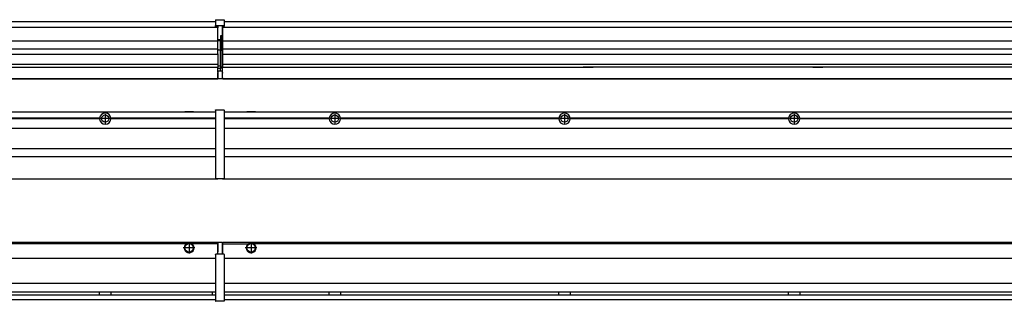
# Model space of a CAD drawing. Header units: inches. Extents: x -381 to 27245, y -418 to 176.
# Tile 34 of 43: x 18695 to 19553, y -171 to 73. Entities that reach past the tile are written whole.
import ezdxf

# ---------------------------------------------------------------- set-up
doc = ezdxf.new("R2010")
doc.units = ezdxf.units.IN
doc.linetypes.add('DOT_CENTER', pattern=[14, 12, -1, 0, -1])
doc.layers.add('1', color=7, linetype='Continuous')

# ---------------------------------------------------------------- blocks, each defined once
blk = doc.blocks.new('Modulos_intermedio__FL-14__13__19', base_point=(18871.93, -65.03))
at = {"color": 7, "linetype": 'Continuous'}
for p, q in [((18873.63, -6.53), (20265.93, -6.53)), ((18893.18, -6.53), (18893.23, -6.48)), ((18893.23, -6.48), (18900.63, -6.48)), ((18900.68, -6.53), (18900.63, -6.48)), ((18965.04, -12.23), (18873.63, -12.23)), ((18965.03, -12.53), (18873.63, -12.53)), ((18965.04, -12.83), (18873.63, -12.83)), ((18965.03, -12.53), (18965.04, -12.23)), ((18965.04, -12.83), (18965.03, -12.53)), ((18967.2, -10.95), (18967.19, -10.96)), ((18967.19, -14.09), (18967.2, -14.11)), ((19165.04, -12.23), (18974.82, -12.23)), ((18974.82, -12.23), (18974.83, -12.53)), ((18974.83, -12.53), (18974.82, -12.83)), ((19165.04, -12.83), (18974.82, -12.83)), ((19165.03, -12.53), (18974.83, -12.53)), ((19165.03, -12.53), (19165.04, -12.23)), ((19165.04, -12.83), (19165.03, -12.53)), ((19365.04, -12.23), (19174.82, -12.23)), ((19174.82, -12.23), (19174.83, -12.53)), ((19174.83, -12.53), (19174.82, -12.83)), ((19365.04, -12.83), (19174.82, -12.83)), ((19365.03, -12.53), (19174.83, -12.53)), ((19365.03, -12.53), (19365.04, -12.23)), ((19365.04, -12.83), (19365.03, -12.53)), ((19367.59, -10.41), (19367.58, -10.43)), ((19367.58, -14.62), (19367.59, -14.64)), ((19374.82, -12.23), (19374.83, -12.53)), ((19374.82, -12.23), (19565.04, -12.23)), ((19374.83, -12.53), (19374.82, -12.83)), ((19565.04, -12.83), (19374.82, -12.83)), ((19565.03, -12.53), (19374.83, -12.53)), ((18873.63, -20.78), (20265.93, -20.78)), ((18873.63, -38.53), (20265.93, -38.53)), ((18873.63, -45.53), (20265.93, -45.53)), ((18871.93, -64.53), (18871.93, -65.03)), ((18871.93, -65.03), (20267.93, -65.03))]:
    blk.add_line(p, q, dxfattribs=at)
for centre in [(18969.93, -12.53), (19169.93, -12.53), (19369.93, -12.53)]:
    blk.add_circle(centre, 3.15, dxfattribs=at)
for centre, start, end in [((18969.93, -12.53), 3.5101, 176.4899), ((19169.93, -12.53), 3.5101, 176.4899), ((19369.93, -12.53), 3.5101, 176.4899), ((18969.93, -12.53), 183.51008, 356.48992), ((19169.93, -12.53), 183.51008, 356.48992), ((19369.93, -12.53), 183.51008, 356.48992)]:
    blk.add_arc(centre, 4.9, start, end, dxfattribs=at)
at = {"layer": '1', "color": 2, "linetype": 'DOT_CENTER'}
for p, q in [((18969.93, -8.38), (18969.93, -16.68)), ((19169.93, -8.38), (19169.93, -16.68)), ((19369.93, -8.38), (19369.93, -16.68)), ((18974.08, -12.53), (18965.78, -12.53)), ((19174.08, -12.53), (19165.78, -12.53)), ((19374.08, -12.53), (19365.78, -12.53))]:
    blk.add_line(p, q, dxfattribs=at)
blk = doc.blocks.new('Modulos_intermedio__FL-14__12__22', base_point=(17471.93, -65.03))
at = {"color": 7, "linetype": 'Continuous'}
for p, q in [((17473.63, -6.53), (18865.93, -6.53)), ((18839.18, -6.53), (18839.23, -6.48)), ((18839.23, -6.48), (18846.63, -6.48)), ((18846.68, -6.53), (18846.63, -6.48)), ((18865.93, -5.28), (18865.94, -5.21)), ((18865.93, -5.28), (18865.93, -5.53)), ((18865.93, -5.53), (18865.93, -44.21)), ((18865.94, -5.21), (18865.95, -5.18)), ((18865.95, -5.18), (18865.97, -5.14)), ((18865.97, -5.14), (18866, -5.1)), ((18866, -5.1), (18866.04, -5.07)), ((18866.04, -5.07), (18866.08, -5.04)), ((18866.08, -5.04), (18866.11, -5.04)), ((18866.11, -5.04), (18866.18, -5.03)), ((18866.18, -5.03), (18873.38, -5.03)), ((18873.45, -5.04), (18873.38, -5.03)), ((18873.47, -5.04), (18873.45, -5.04)), ((18873.51, -5.07), (18873.47, -5.04)), ((18873.55, -5.1), (18873.51, -5.07)), ((18873.59, -5.14), (18873.55, -5.1)), ((18873.61, -5.18), (18873.59, -5.14)), ((18873.62, -5.21), (18873.61, -5.18)), ((18873.63, -5.28), (18873.62, -5.21)), ((18873.63, -5.28), (18873.63, -5.53)), ((18873.63, -5.53), (18873.63, -44.21)), ((18765.04, -12.23), (18574.82, -12.23)), ((18765.04, -12.83), (18574.82, -12.83)), ((18765.03, -12.53), (18574.83, -12.53)), ((18765.04, -12.23), (18765.03, -12.53)), ((18765.03, -12.53), (18765.04, -12.83)), ((18865.93, -12.23), (18774.82, -12.23)), ((18774.83, -12.53), (18774.82, -12.23)), ((18774.82, -12.83), (18774.83, -12.53)), ((18865.93, -12.83), (18774.82, -12.83)), ((18865.93, -12.53), (18774.83, -12.53)), ((17473.63, -20.78), (18865.93, -20.78)), ((17473.63, -38.53), (18865.93, -38.53)), ((17473.63, -45.53), (18865.93, -45.53)), ((18865.93, -44.21), (18865.93, -44.52)), ((18865.93, -44.52), (18865.93, -55.19)), ((18865.93, -44.52), (18865.94, -44.54)), ((18873.63, -44.52), (18873.62, -44.54)), ((18873.63, -44.21), (18873.63, -44.52)), ((18873.63, -44.52), (18873.63, -55.19)), ((18865.93, -55.19), (18865.94, -55.22)), ((18865.93, -55.19), (18865.93, -55.71)), ((18865.93, -55.71), (18865.93, -64.03)), ((18873.63, -55.19), (18873.62, -55.22)), ((18873.63, -55.19), (18873.63, -55.71)), ((18873.63, -55.71), (18873.63, -64.03)), ((17471.93, -65.03), (18867.93, -65.03)), ((18865.93, -64.03), (18865.93, -64.28)), ((18865.93, -64.28), (18865.94, -64.34)), ((18865.94, -64.34), (18865.95, -64.37)), ((18865.95, -64.37), (18865.97, -64.41)), ((18865.97, -64.41), (18866, -64.45)), ((18866, -64.45), (18866.04, -64.49)), ((18866.04, -64.49), (18866.08, -64.51)), ((18866.08, -64.51), (18866.11, -64.52)), ((18866.11, -64.52), (18866.18, -64.53)), ((18866.18, -64.53), (18873.38, -64.53)), ((18867.93, -64.53), (18867.93, -65.03)), ((18873.45, -64.52), (18873.38, -64.53)), ((18873.47, -64.51), (18873.45, -64.52)), ((18873.51, -64.49), (18873.47, -64.51)), ((18873.55, -64.45), (18873.51, -64.49)), ((18873.59, -64.41), (18873.55, -64.45)), ((18873.61, -64.37), (18873.59, -64.41)), ((18873.62, -64.34), (18873.61, -64.37)), ((18873.63, -64.28), (18873.62, -64.34)), ((18873.63, -64.03), (18873.63, -64.28))]:
    blk.add_line(p, q, dxfattribs=at)
blk.add_circle((18769.93, -12.53), 3.15, dxfattribs=at)
for start, end in [(3.5101, 176.4899), (183.51008, 356.48992)]:
    blk.add_arc((18769.93, -12.53), 4.9, start, end, dxfattribs=at)
at = {"layer": '1', "color": 2, "linetype": 'DOT_CENTER'}
for p, q in [((18769.93, -8.38), (18769.93, -16.68)), ((18774.08, -12.53), (18765.78, -12.53))]:
    blk.add_line(p, q, dxfattribs=at)
blk = doc.blocks.new('L-262__36', base_point=(624.37, -92.97))
for name, p in [('Modulos_intermedio__FL-14__12__22', (17471.93, -65.03)), ('Modulos_intermedio__FL-14__13__19', (18871.93, -65.03))]:
    blk.add_blockref(name, p)
blk = doc.blocks.new('Alzado2', base_point=(2899, -49))
blk.add_blockref('L-262__36', (624.37, -92.97))
blk = doc.blocks.new('Modulos_intermedio__FL-14__13__46', base_point=(18871.93, 21.98))
at = {"color": 7, "linetype": 'Continuous'}
for p, q in [((18873.63, 71.98), (20265.93, 71.98)), ((18871.93, 67.48), (18871.93, 66.99)), ((18871.93, 66.99), (18871.93, 66.98)), ((18871.93, 66.98), (18871.93, 66.48)), ((18871.93, 66.98), (20267.93, 66.98)), ((18871.93, 66.48), (18871.93, 55.41)), ((18871.93, 55.41), (18871.93, 55.16)), ((18871.93, 55.16), (20267.93, 55.16)), ((18871.93, 55.16), (18871.93, 47.79)), ((20267.93, 47.79), (18871.93, 47.79)), ((18871.93, 47.79), (18871.93, 47.54)), ((18871.93, 47.54), (18871.93, 43.92)), ((18871.93, 43.92), (18871.93, 43.42)), ((18871.93, 43.42), (20267.93, 43.42)), ((18871.93, 43.42), (18871.93, 42.42)), ((18871.93, 42.42), (18871.93, 36.15)), ((18871.93, 36.15), (18871.93, 34.48)), ((20267.93, 34.48), (18871.93, 34.48)), ((18871.93, 34.48), (18871.93, 34.38)), ((18871.93, 34.38), (18871.93, 32.19)), ((18871.93, 32.19), (18871.93, 32.16)), ((18871.93, 32.19), (19186.18, 32.19)), ((18871.93, 27.48), (18871.93, 32.16)), ((18871.93, 27.48), (18871.93, 27.05)), ((18871.93, 22.98), (18871.93, 27.05)), ((19194.93, 32.19), (19186.18, 32.19)), ((19186.18, 32.19), (19186.18, 32.18)), ((19186.18, 32.18), (19194.93, 32.18)), ((19186.18, 32.18), (19186.18, 32.16)), ((19186.18, 32.16), (19194.93, 32.16)), ((19194.93, 32.19), (19194.93, 32.18)), ((19386.18, 32.19), (19194.93, 32.19)), ((19194.93, 32.18), (19194.93, 32.16)), ((19386.18, 32.19), (19386.18, 32.18)), ((19394.93, 32.19), (19386.18, 32.19)), ((19386.18, 32.18), (19394.93, 32.18)), ((19386.18, 32.18), (19386.18, 32.16)), ((19386.18, 32.16), (19394.93, 32.16)), ((19394.93, 32.19), (19394.93, 32.18)), ((19586.18, 32.19), (19394.93, 32.19)), ((19394.93, 32.18), (19394.93, 32.16)), ((18871.93, 22.98), (18871.93, 22.48)), ((18871.93, 22.48), (18871.93, 22.23)), ((18871.93, 22.48), (20267.88, 22.48)), ((18871.93, 22.23), (18871.93, 21.98)), ((18871.93, 21.98), (20267.88, 21.98))]:
    blk.add_line(p, q, dxfattribs=at)
blk = doc.blocks.new('Modulos_intermedio__FL-14__12__49', base_point=(17471.93, 21.98))
at = {"color": 7, "linetype": 'Continuous'}
for p, q in [((17473.63, 71.98), (18865.93, 71.98)), ((18865.93, 73.23), (18865.94, 73.3)), ((18865.93, 73.23), (18865.93, 73.16)), ((18865.93, 73.16), (18865.94, 73.22)), ((18865.93, 73.16), (18865.93, 68.34)), ((18865.94, 73.3), (18865.95, 73.32)), ((18865.95, 73.32), (18865.97, 73.36)), ((18865.97, 73.36), (18866, 73.4)), ((18866, 73.4), (18866.04, 73.44)), ((18866.04, 73.44), (18866.08, 73.46)), ((18866.08, 73.46), (18866.11, 73.47)), ((18866.11, 73.47), (18866.18, 73.48)), ((18866.18, 73.48), (18873.38, 73.48)), ((18873.45, 73.47), (18873.38, 73.48)), ((18873.47, 73.46), (18873.45, 73.47)), ((18873.51, 73.44), (18873.47, 73.46)), ((18873.55, 73.4), (18873.51, 73.44)), ((18873.59, 73.36), (18873.55, 73.4)), ((18873.61, 73.32), (18873.59, 73.36)), ((18873.62, 73.3), (18873.61, 73.32)), ((18873.63, 73.23), (18873.62, 73.3)), ((18873.63, 73.16), (18873.63, 73.23)), ((18873.63, 73.23), (18873.63, 73.16)), ((18873.63, 73.16), (18873.63, 68.34)), ((17471.93, 66.98), (18867.93, 66.98)), ((18865.93, 68.34), (18865.94, 68.4)), ((18865.93, 68.34), (18865.93, 68.23)), ((18865.93, 68.23), (18865.94, 68.3)), ((18865.93, 68.23), (18865.93, 67.98)), ((18865.93, 67.98), (18865.93, 67.73)), ((18865.94, 67.66), (18865.93, 67.73)), ((18865.94, 68.3), (18865.95, 68.32)), ((18865.95, 67.63), (18865.94, 67.66)), ((18865.95, 68.32), (18865.97, 68.36)), ((18865.97, 67.59), (18865.95, 67.63)), ((18865.97, 68.36), (18866, 68.4)), ((18865.97, 68.36), (18866, 68.4)), ((18866, 67.55), (18865.97, 67.59)), ((18866, 68.4), (18866.04, 68.44)), ((18866.04, 67.52), (18866, 67.55)), ((18866.04, 68.44), (18866.08, 68.46)), ((18866.04, 68.44), (18866.08, 68.46)), ((18866.08, 67.49), (18866.04, 67.52)), ((18866.08, 68.46), (18866.11, 68.47)), ((18866.11, 67.49), (18866.08, 67.49)), ((18866.11, 68.47), (18866.18, 68.48)), ((18866.18, 67.48), (18866.11, 67.49)), ((18866.18, 68.48), (18873.38, 68.48)), ((18866.18, 67.48), (18867.93, 67.48)), ((18867.93, 67.98), (18867.93, 66.98)), ((18867.93, 66.98), (18867.93, 66.48)), ((18867.93, 55.41), (18867.93, 66.48)), ((18871.63, 67.98), (18871.63, 60.45)), ((18871.63, 67.48), (18873.38, 67.48)), ((18871.63, 60.45), (18871.93, 60.37)), ((18873.45, 68.47), (18873.38, 68.48)), ((18873.38, 67.48), (18873.45, 67.49)), ((18873.47, 68.46), (18873.45, 68.47)), ((18873.45, 67.49), (18873.47, 67.49)), ((18873.47, 68.46), (18873.51, 68.44)), ((18873.51, 68.44), (18873.47, 68.46)), ((18873.47, 67.49), (18873.51, 67.52)), ((18873.55, 68.4), (18873.51, 68.44)), ((18873.51, 67.52), (18873.55, 67.55)), ((18873.55, 68.4), (18873.59, 68.36)), ((18873.59, 68.36), (18873.55, 68.4)), ((18873.55, 67.55), (18873.59, 67.59)), ((18873.61, 68.32), (18873.59, 68.36)), ((18873.59, 67.59), (18873.61, 67.63)), ((18873.62, 68.3), (18873.61, 68.32)), ((18873.61, 67.63), (18873.62, 67.66)), ((18873.63, 68.34), (18873.62, 68.4)), ((18873.63, 68.23), (18873.62, 68.3)), ((18873.62, 67.66), (18873.63, 67.73)), ((18873.63, 68.34), (18873.63, 68.23)), ((18873.63, 68.23), (18873.63, 67.98)), ((18873.63, 67.98), (18873.63, 67.73)), ((17471.93, 55.16), (18867.93, 55.16)), ((18870.18, 56), (18867.93, 56)), ((18867.93, 55.5), (18870.18, 55.5)), ((18867.93, 55.41), (18867.93, 55.16)), ((18867.93, 47.79), (18867.93, 55.16)), ((18871.63, 59.45), (18870.18, 59.45)), ((18870.18, 55.5), (18870.18, 46.98)), ((18870.43, 56.2), (18870.42, 56.21)), ((18870.43, 59.45), (18870.43, 56.5)), ((18870.43, 56.25), (18870.43, 56.5)), ((18870.43, 56.2), (18870.43, 55.5)), ((18870.43, 46.98), (18870.43, 55.5)), ((18871.63, 59.45), (18871.93, 59.53)), ((18871.63, 59.3), (18871.63, 59.45)), ((18871.63, 46.98), (18871.63, 59.3)), ((18867.93, 47.79), (17471.93, 47.79)), ((17471.93, 43.42), (18867.93, 43.42)), ((18867.93, 47.79), (18867.93, 47.54)), ((18867.93, 43.92), (18867.93, 47.54)), ((18870.18, 46.98), (18867.93, 46.98)), ((18867.93, 43.92), (18867.93, 43.42)), ((18867.93, 43.42), (18867.93, 42.42)), ((18870.18, 46.98), (18870.43, 46.98)), ((18870.43, 33.98), (18870.43, 46.98)), ((18870.43, 46.98), (18871.63, 46.98)), ((18871.93, 46.98), (18871.63, 46.98)), ((18871.63, 32.59), (18871.63, 46.98)), ((18867.93, 34.48), (17471.93, 34.48)), ((18867.93, 42.42), (18867.93, 36.15)), ((18867.93, 36.15), (18867.93, 34.48)), ((18867.93, 34.48), (18867.93, 34.38)), ((18867.93, 34.38), (18867.93, 32.19)), ((18194.93, 32.19), (18867.93, 32.19)), ((18867.88, 27.48), (18867.88, 30.58)), ((18867.88, 30.58), (18867.93, 30.58)), ((18867.88, 28.47), (18867.93, 28.48)), ((18867.88, 27.48), (18867.93, 27.48)), ((18867.88, 27.48), (18867.88, 27.05)), ((18867.88, 22.98), (18867.88, 27.05)), ((18870.18, 32.98), (18867.93, 32.98)), ((18867.93, 32.19), (18867.93, 32.16)), ((18867.93, 30.58), (18867.93, 32.16)), ((18870.18, 30.91), (18867.93, 30.91)), ((18867.93, 29), (18867.93, 30.58)), ((18867.93, 29), (18870.18, 29)), ((18867.93, 29), (18867.93, 22.98)), ((18870.18, 30.91), (18870.27, 30.89)), ((18870.18, 29), (18871.63, 29)), ((18870.27, 30.89), (18870.35, 30.84)), ((18870.35, 30.84), (18870.41, 30.76)), ((18870.41, 30.76), (18870.43, 30.66)), ((18870.43, 32.73), (18870.43, 33.98)), ((18870.43, 32.73), (18870.43, 31.98)), ((18870.43, 30.66), (18870.43, 31.98)), ((18870.43, 31.93), (18871.63, 31.93)), ((18870.43, 29), (18870.43, 30.66)), ((18871.93, 28.08), (18871.38, 27.94)), ((18871.63, 31.93), (18871.63, 32.59)), ((18871.63, 31.93), (18871.93, 31.85)), ((18871.63, 31.93), (18871.63, 30.33)), ((18871.63, 30.33), (18871.63, 29)), ((18871.93, 28.92), (18871.63, 29)), ((18871.63, 28), (18871.63, 22.98)), ((17471.93, 22.48), (18867.88, 22.48)), ((17471.93, 21.98), (18867.88, 21.98)), ((18867.93, 23.48), (18867.88, 23.49)), ((18867.88, 22.98), (18867.88, 22.48)), ((18867.88, 22.23), (18867.88, 22.48)), ((18867.88, 22.23), (18867.88, 21.98)), ((18867.93, 22.98), (18867.93, 22.48)), ((18867.93, 22.48), (18871.38, 22.48)), ((18871.63, 23.83), (18871.93, 23.91)), ((18871.63, 22.98), (18871.63, 22.73))]:
    blk.add_line(p, q, dxfattribs=at)
for centre, start, end in [((18870.18, 56.25), 270, 0), ((18870.18, 32.73), 0, 90), ((18871.38, 22.73), 270, 0)]:
    blk.add_arc(centre, 0.25, start, end, dxfattribs=at)
blk = doc.blocks.new('L-262__63', base_point=(624.37, 21.97))
for name, p in [('Modulos_intermedio__FL-14__12__49', (17471.93, 21.98)), ('Modulos_intermedio__FL-14__13__46', (18871.93, 21.98))]:
    blk.add_blockref(name, p)
blk = doc.blocks.new('Inferior2', base_point=(2899, 47.73))
blk.add_blockref('L-262__63', (624.37, 21.97))
blk = doc.blocks.new('Modulos_intermedio__FL-14__13__73', base_point=(18871.93, -171.48))
at = {"color": 7, "linetype": 'Continuous'}
for p, q in [((18871.93, -119.98), (18871.93, -121.48)), ((18871.93, -119.98), (20267.88, -119.98)), ((18871.93, -121.48), (18871.93, -130.48)), ((18871.93, -121.48), (18894.52, -121.48)), ((18894.52, -121.48), (18895.47, -120.98)), ((18895.47, -120.98), (18896.93, -120.73)), ((18896.93, -120.73), (18898.38, -120.98)), ((18898.38, -120.98), (18899.34, -121.48)), ((20240.52, -121.48), (18899.34, -121.48)), ((18873.63, -133.98), (20265.93, -133.98)), ((20265.93, -155.98), (18873.63, -155.98)), ((18873.63, -163.23), (20265.93, -163.23)), ((18873.63, -165.73), (20265.93, -165.73)), ((18873.63, -169.98), (20265.93, -169.98)), ((18965.03, -163.3), (18965.03, -163.23)), ((18965.03, -163.36), (18965.03, -163.3)), ((18965.04, -164.07), (18965.03, -163.36)), ((18965.03, -165.6), (18965.04, -164.56)), ((18965.03, -165.73), (18965.03, -165.6)), ((18965.04, -164.56), (18965.04, -164.07)), ((18974.83, -163.35), (18974.82, -163.75)), ((18974.82, -163.75), (18974.82, -164.72)), ((18974.82, -164.72), (18974.83, -165.43)), ((18974.83, -163.23), (18974.83, -163.3)), ((18974.83, -163.3), (18974.83, -163.35)), ((18974.83, -165.43), (18974.83, -165.6)), ((18974.83, -165.6), (18974.83, -165.65)), ((18974.83, -165.65), (18974.83, -165.73)), ((19165.03, -163.3), (19165.03, -163.23)), ((19165.03, -163.36), (19165.03, -163.3)), ((19165.03, -163.52), (19165.03, -163.36)), ((19165.04, -163.99), (19165.03, -163.52)), ((19165.03, -165.43), (19165.04, -164.88)), ((19165.03, -165.6), (19165.03, -165.43)), ((19165.03, -165.65), (19165.03, -165.6)), ((19165.03, -165.73), (19165.03, -165.65)), ((19165.04, -164.23), (19165.04, -163.99)), ((19165.04, -164.88), (19165.04, -164.23)), ((19174.83, -163.35), (19174.82, -163.75)), ((19174.82, -163.75), (19174.82, -164.72)), ((19174.82, -164.72), (19174.83, -165.43)), ((19174.83, -163.23), (19174.83, -163.3)), ((19174.83, -163.3), (19174.83, -163.35)), ((19174.83, -165.43), (19174.83, -165.6)), ((19174.83, -165.6), (19174.83, -165.65)), ((19174.83, -165.65), (19174.83, -165.73)), ((19365.03, -163.3), (19365.03, -163.23)), ((19365.03, -163.36), (19365.03, -163.3)), ((19365.04, -163.99), (19365.03, -163.36)), ((19365.03, -165.6), (19365.04, -164.97)), ((19365.03, -165.65), (19365.03, -165.6)), ((19365.03, -165.73), (19365.03, -165.65)), ((19365.04, -164.07), (19365.04, -163.99)), ((19365.04, -164.23), (19365.04, -164.07)), ((19365.04, -164.88), (19365.04, -164.23)), ((19365.04, -164.97), (19365.04, -164.88)), ((19374.83, -163.35), (19374.82, -163.75)), ((19374.82, -163.75), (19374.82, -164.07)), ((19374.82, -164.07), (19374.82, -164.72)), ((19374.82, -164.72), (19374.82, -164.88)), ((19374.82, -164.88), (19374.82, -165.2)), ((19374.82, -165.2), (19374.83, -165.6)), ((19374.83, -163.23), (19374.83, -163.3)), ((19374.83, -163.3), (19374.83, -163.35)), ((19374.83, -165.6), (19374.83, -165.65)), ((19374.83, -165.65), (19374.83, -165.73))]:
    blk.add_line(p, q, dxfattribs=at)
for radius in [4, 3.7]:
    blk.add_circle((18896.93, -124.98), radius, dxfattribs=at)
blk.add_arc((18896.93, -124.98), 4.25, 124.56032, 55.43968, dxfattribs=at)
at = {"layer": '1', "color": 2, "linetype": 'DOT_CENTER'}
for p, q in [((18896.93, -119.98), (18896.93, -129.98)), ((18901.93, -124.98), (18891.93, -124.98))]:
    blk.add_line(p, q, dxfattribs=at)
blk = doc.blocks.new('Modulos_intermedio__FL-14__12__75', base_point=(17471.93, -171.48))
at = {"color": 7, "linetype": 'Continuous'}
for p, q in [((17471.93, -119.98), (18867.88, -119.98)), ((18867.88, -121.48), (18867.88, -119.98)), ((18840.52, -121.48), (17499.34, -121.48)), ((18841.47, -120.98), (18840.52, -121.48)), ((18842.93, -120.73), (18841.47, -120.98)), ((18844.38, -120.98), (18842.93, -120.73)), ((18845.34, -121.48), (18844.38, -120.98)), ((18867.88, -121.48), (18845.34, -121.48)), ((18867.93, -121.48), (18867.88, -121.49)), ((18867.88, -128.58), (18867.88, -121.48)), ((18867.93, -122.48), (18867.88, -122.49)), ((18867.88, -126.47), (18867.93, -126.48)), ((18867.93, -128.58), (18867.88, -128.58)), ((18871.38, -120.48), (18867.93, -120.48)), ((18867.93, -120.48), (18867.93, -120.98)), ((18867.93, -120.98), (18867.93, -128.58)), ((18867.93, -130.48), (18867.93, -128.58)), ((18871.63, -120.73), (18871.63, -120.98)), ((18871.63, -120.98), (18871.63, -129.98)), ((18871.63, -121.83), (18871.93, -121.91)), ((17473.63, -133.98), (18865.93, -133.98)), ((18865.93, -130.73), (18865.94, -130.66)), ((18865.93, -130.73), (18865.93, -130.98)), ((18865.93, -130.98), (18865.93, -170.98)), ((18865.94, -130.66), (18865.95, -130.63)), ((18865.95, -130.63), (18865.97, -130.59)), ((18865.97, -130.59), (18866, -130.55)), ((18866, -130.55), (18866.04, -130.52)), ((18866.04, -130.52), (18866.08, -130.49)), ((18866.08, -130.49), (18866.11, -130.49)), ((18866.11, -130.49), (18866.18, -130.48)), ((18867.93, -130.48), (18866.18, -130.48)), ((18871.63, -130.48), (18867.93, -130.48)), ((18871.63, -128.93), (18871.93, -129.01)), ((18871.63, -129.98), (18871.63, -130.26)), ((18871.63, -130.26), (18871.63, -130.48)), ((18873.38, -130.48), (18871.63, -130.48)), ((18873.45, -130.49), (18873.38, -130.48)), ((18873.47, -130.49), (18873.45, -130.49)), ((18873.51, -130.52), (18873.47, -130.49)), ((18873.55, -130.55), (18873.51, -130.52)), ((18873.59, -130.59), (18873.55, -130.55)), ((18873.61, -130.63), (18873.59, -130.59)), ((18873.62, -130.66), (18873.61, -130.63)), ((18873.63, -130.73), (18873.62, -130.66)), ((18873.63, -130.73), (18873.63, -130.98)), ((18873.63, -130.98), (18873.63, -170.98)), ((18865.93, -155.98), (17473.63, -155.98)), ((17473.63, -163.23), (18865.93, -163.23)), ((17473.63, -165.73), (18865.93, -165.73)), ((17473.63, -169.98), (18865.93, -169.98)), ((18765.03, -163.3), (18765.03, -163.23)), ((18765.03, -163.35), (18765.03, -163.3)), ((18765.03, -163.52), (18765.03, -163.35)), ((18765.04, -163.99), (18765.03, -163.52)), ((18765.03, -165.43), (18765.04, -164.88)), ((18765.03, -165.6), (18765.03, -165.43)), ((18765.03, -165.65), (18765.03, -165.6)), ((18765.03, -165.73), (18765.03, -165.65)), ((18765.04, -164.23), (18765.04, -163.99)), ((18765.04, -164.88), (18765.04, -164.23)), ((18774.82, -164.23), (18774.81, -164.56)), ((18774.81, -164.56), (18774.82, -165.2)), ((18774.83, -163.35), (18774.82, -164.23)), ((18774.82, -165.2), (18774.83, -165.6)), ((18774.83, -163.23), (18774.83, -163.3)), ((18774.83, -163.3), (18774.83, -163.35)), ((18774.83, -165.6), (18774.83, -165.73)), ((18862.93, -163.65), (18862.99, -163.4)), ((18862.93, -163.65), (18862.93, -164.16)), ((18862.93, -164.16), (18862.93, -165.24)), ((18862.93, -165.24), (18862.99, -165.55)), ((18862.99, -163.4), (18863.21, -163.23)), ((18862.99, -165.55), (18863.21, -165.73)), ((18865.93, -170.98), (18865.93, -171.23)), ((18865.93, -171.23), (18865.94, -171.3)), ((18865.94, -171.3), (18865.95, -171.32)), ((18865.95, -171.32), (18865.97, -171.36)), ((18865.97, -171.36), (18866, -171.4)), ((18866, -171.4), (18866.04, -171.44)), ((18866.04, -171.44), (18866.08, -171.46)), ((18866.08, -171.46), (18866.11, -171.47)), ((18866.11, -171.47), (18866.18, -171.48)), ((18873.38, -171.48), (18866.18, -171.48)), ((18873.45, -171.47), (18873.38, -171.48)), ((18873.47, -171.46), (18873.45, -171.47)), ((18873.51, -171.44), (18873.47, -171.46)), ((18873.55, -171.4), (18873.51, -171.44)), ((18873.59, -171.36), (18873.55, -171.4)), ((18873.61, -171.32), (18873.59, -171.36)), ((18873.62, -171.3), (18873.61, -171.32)), ((18873.63, -171.23), (18873.62, -171.3)), ((18873.63, -170.98), (18873.63, -171.23))]:
    blk.add_line(p, q, dxfattribs=at)
for radius in [4, 3.7]:
    blk.add_circle((18842.93, -124.98), radius, dxfattribs=at)
for centre, radius, start, end in [((18842.93, -124.98), 4.25, 124.56032, 55.43968), ((18871.38, -120.73), 0.25, 0, 90)]:
    blk.add_arc(centre, radius, start, end, dxfattribs=at)
at = {"layer": '1', "color": 2, "linetype": 'DOT_CENTER'}
for p, q in [((18842.93, -119.98), (18842.93, -129.98)), ((18847.93, -124.98), (18837.93, -124.98))]:
    blk.add_line(p, q, dxfattribs=at)
blk = doc.blocks.new('L-262__88', base_point=(624.37, -171.48))
for name, p in [('Modulos_intermedio__FL-14__12__75', (17471.93, -171.48)), ('Modulos_intermedio__FL-14__13__73', (18871.93, -171.48))]:
    blk.add_blockref(name, p)
blk = doc.blocks.new('Superior1', base_point=(2899, -145.73))
blk.add_blockref('L-262__88', (624.37, -171.48))

msp = doc.modelspace()

# ---------------------------------------------------------------- block references
for name, p in [('Inferior2', (2899, 47.73)), ('Alzado2', (2899, -49)), ('Superior1', (2899, -145.73))]:
    msp.add_blockref(name, p)

doc.saveas('drawing.dxf')
